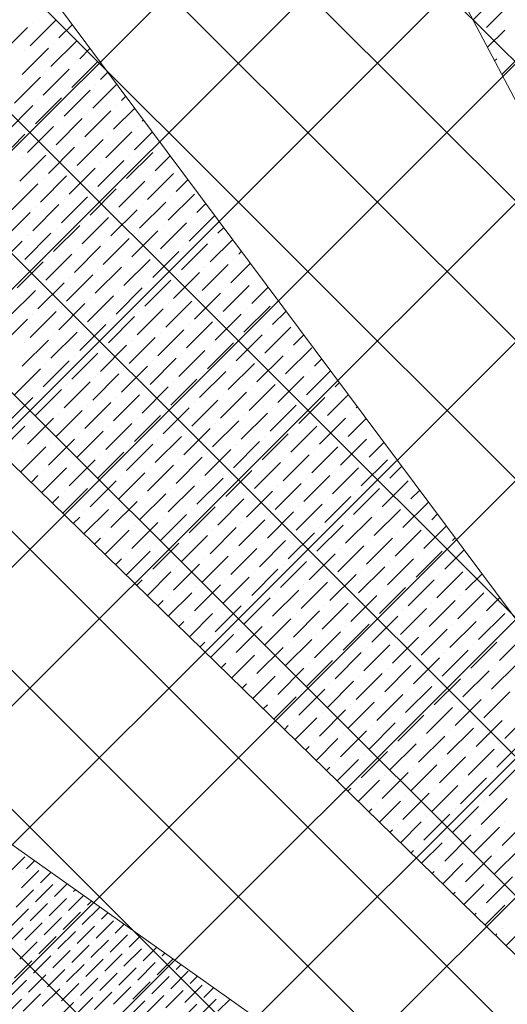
# Model space of a CAD drawing. Header units: millimetres. Extents: x -150 to 17700, y -24664 to 13830.
# Tile 34 of 58: x 7399 to 8639, y 9095 to 11601. Entities that reach past the tile are written whole.
import ezdxf

# ---------------------------------------------------------------- set-up
doc = ezdxf.new("R2010")
doc.units = ezdxf.units.MM
doc.header["$MEASUREMENT"] = 0
doc.layers.get('0').update_dxf_attribs({"lineweight": 5})
doc.layers.add('RCP XREF$0$A-CEILING-01', color=9, linetype='Continuous', lineweight=0, true_color=0x808080)
doc.layers.add('RCP XREF$0$A-CELING ELEMENT', color=9, linetype='Continuous', lineweight=0, true_color=0x808080)

# ---------------------------------------------------------------- blocks, each defined once
blk = doc.blocks.new('RCP XREF')
at = {"layer": 'RCP XREF$0$A-CEILING-01', "color": 8, "linetype": 'Continuous', "lineweight": 0, "true_color": 0x808080}
for p, q in [((200, 3735.5), (9844.5, 13380)), ((441.6, 3270), (10551.6, 13380)), ((630.9, 4520), (9490.9, 13380)), ((1148.7, 3270), (11258.7, 13380)), ((1502.2, 3270), (11612.2, 13380)), ((2209.3, 3270), (12319.3, 13380)), ((2562.9, 3270), (12672.9, 13380)), ((11187.9, 5429.1), (3237, 13380)), ((11364.7, 5605.9), (3590.6, 13380)), ((11718.3, 5959.4), (4297.7, 13380)), ((11895, 6136.2), (4651.2, 13380)), ((12071.8, 6313), (5004.8, 13380)), ((12248.6, 6489.7), (5358.3, 13380)), ((12425.4, 6666.5), (5711.9, 13380)), ((5943.5, 8418.4), (10905.1, 13380)), ((6090.1, 9272.1), (10198, 13380)), ((12778.9, 7020.1), (6419, 13380)), ((11820, 8332.5), (6772.5, 13380)), ((12602.1, 6843.3), (6090, 13355.4)), ((1855.8, 3270), (11865.8, 13280)), ((11541.5, 5782.6), (6090.1, 11234))]:
    blk.add_line(p, q, dxfattribs=at)
at = {"layer": 'RCP XREF$0$A-CELING ELEMENT', "color": 8, "lineweight": 0, "true_color": 0x808080}
for p, q in [((10032.2, 8779.9), (7381.5, 13830)), ((9510.5, 8390.5), (4048, 13722.3)), ((6198.1, 13380), (9756, 8605.6)), ((4048, 11860.3), (9301.5, 8139.7))]:
    blk.add_line(p, q, dxfattribs=at)
at = {"layer": 'RCP XREF$0$A-CELING ELEMENT', "color": 8, "linetype": 'Continuous', "lineweight": 0, "true_color": 0x808080, "transparency": 33554687}
for p, q in [((8551.8, 11600.2), (8579, 11627.5)), ((8585.7, 11581.1), (8652, 11647.4)), ((7352.7, 11514.8), (7419, 11581.1)), ((7425.6, 11534.7), (7491.9, 11601)), ((7432.2, 11594.3), (7432.2, 11594.3)), ((7498.5, 11554.6), (7532.9, 11588.9)), ((8572.4, 11567.8), (8572.4, 11567.8)), ((8588.3, 11530.7), (8632.1, 11574.5)), ((7405.7, 11461.8), (7472, 11528.1)), ((7478.6, 11481.7), (7544.9, 11547.9)), ((7485.2, 11541.3), (7485.2, 11541.3)), ((7551.5, 11501.5), (7578.1, 11528.2)), ((7412.3, 11521.4), (7412.3, 11521.4)), ((8624.8, 11461.1), (8685.1, 11521.4)), ((8625.5, 11514.8), (8625.5, 11514.8)), ((7531.6, 11428.6), (7597.9, 11494.9)), ((7538.3, 11488.3), (7538.3, 11488.3)), ((8606.6, 11495.9), (8612.2, 11501.5)), ((7385.8, 11388.8), (7452.1, 11455.1)), ((7458.7, 11408.7), (7525, 11475)), ((7465.4, 11468.4), (7465.4, 11468.4)), ((7604.6, 11448.5), (7623.4, 11467.4)), ((7584.7, 11375.6), (7646.1, 11437)), ((7591.3, 11435.2), (7591.3, 11435.2)), ((7438.8, 11335.8), (7505.1, 11402.1)), ((7511.8, 11355.7), (7578, 11422)), ((7518.4, 11415.4), (7518.4, 11415.4)), ((7657.6, 11395.5), (7668.7, 11406.6)), ((7365.9, 11315.9), (7432.2, 11382.2)), ((7445.5, 11395.5), (7445.5, 11395.5)), ((7644.3, 11382.2), (7644.3, 11382.2)), ((7564.8, 11302.7), (7631.1, 11369)), ((7571.4, 11362.3), (7571.4, 11362.3)), ((7637.7, 11322.6), (7691.4, 11376.2)), ((7419, 11262.9), (7485.2, 11329.2)), ((7491.9, 11282.8), (7558.2, 11349.1)), ((7498.5, 11342.4), (7498.5, 11342.4)), ((7697.4, 11329.2), (7697.4, 11329.2)), ((7710.6, 11342.4), (7714, 11345.8)), ((7346, 11243), (7412.3, 11309.3)), ((7425.6, 11322.6), (7425.6, 11322.6)), ((7617.8, 11249.6), (7684.1, 11315.9)), ((7624.5, 11309.3), (7624.5, 11309.3)), ((7690.7, 11269.5), (7736.7, 11315.4)), ((7472, 11209.9), (7538.3, 11276.2)), ((7544.9, 11229.7), (7611.2, 11296)), ((7551.5, 11289.4), (7551.5, 11289.4)), ((7750.4, 11276.2), (7750.4, 11276.2)), ((7399.1, 11190), (7465.4, 11256.3)), ((7478.6, 11269.5), (7478.6, 11269.5)), ((7670.9, 11196.6), (7737.1, 11262.9)), ((7677.5, 11256.3), (7677.5, 11256.3)), ((7743.8, 11216.5), (7782, 11254.7)), ((7405.7, 11249.6), (7405.7, 11249.6)), ((7597.9, 11176.7), (7664.2, 11243)), ((7604.6, 11236.4), (7604.6, 11236.4)), ((7452.1, 11136.9), (7518.4, 11203.2)), ((7525, 11156.8), (7591.3, 11223.1)), ((7531.6, 11216.5), (7531.6, 11216.5)), ((7723.9, 11143.6), (7790.2, 11209.9)), ((7730.5, 11203.2), (7730.5, 11203.2)), ((7803.4, 11223.1), (7803.4, 11223.1)), ((7379.2, 11117.1), (7445.5, 11183.3)), ((7458.7, 11196.6), (7458.7, 11196.6)), ((7651, 11123.7), (7717.3, 11190)), ((7657.6, 11183.3), (7657.6, 11183.3)), ((7796.8, 11163.5), (7827.2, 11193.9)), ((7578, 11103.8), (7644.3, 11170.1)), ((7584.7, 11163.5), (7584.7, 11163.5)), ((7776.9, 11090.5), (7843.2, 11156.8)), ((7432.2, 11064), (7498.5, 11130.3)), ((7505.1, 11083.9), (7571.4, 11150.2)), ((7511.8, 11143.6), (7511.8, 11143.6)), ((7704, 11070.6), (7770.3, 11136.9)), ((7710.6, 11130.3), (7710.6, 11130.3)), ((7783.6, 11150.2), (7783.6, 11150.2)), ((7849.8, 11110.4), (7872.5, 11133.1)), ((7359.3, 11044.1), (7425.6, 11110.4)), ((7438.8, 11123.7), (7438.8, 11123.7)), ((7631.1, 11050.8), (7697.4, 11117.1)), ((7637.7, 11110.4), (7637.7, 11110.4)), ((7830, 11037.5), (7895.2, 11102.7)), ((7485.2, 11011), (7551.5, 11077.3)), ((7558.2, 11030.9), (7624.5, 11097.2)), ((7564.8, 11090.5), (7564.8, 11090.5)), ((7757, 11017.6), (7823.3, 11083.9)), ((7763.7, 11077.3), (7763.7, 11077.3)), ((7836.6, 11097.2), (7836.6, 11097.2)), ((7412.3, 10991.1), (7478.6, 11057.4)), ((7419, 11050.8), (7419, 11050.8)), ((7491.9, 11070.6), (7491.9, 11070.6)), ((7684.1, 10997.7), (7750.4, 11064)), ((7690.7, 11057.4), (7690.7, 11057.4)), ((7902.9, 11057.4), (7917.8, 11072.3)), ((7339.4, 10971.2), (7405.7, 11037.5)), ((7611.2, 10977.8), (7677.5, 11044.1)), ((7617.8, 11037.5), (7617.8, 11037.5)), ((7810.1, 10964.6), (7876.4, 11030.9)), ((7883, 10984.5), (7940.5, 11041.9)), ((7889.6, 11044.1), (7889.6, 11044.1)), ((7465.4, 10938.1), (7531.6, 11004.4)), ((7538.3, 10958), (7604.6, 11024.2)), ((7544.9, 11017.6), (7544.9, 11017.6)), ((7737.1, 10944.7), (7803.4, 11011)), ((7743.8, 11004.4), (7743.8, 11004.4)), ((7816.7, 11024.2), (7816.7, 11024.2)), ((7955.9, 11004.4), (7963.1, 11011.6)), ((7392.4, 10918.2), (7458.7, 10984.5)), ((7472, 10997.7), (7472, 10997.7)), ((7664.2, 10924.8), (7730.5, 10991.1)), ((7670.9, 10984.5), (7670.9, 10984.5)), ((7863.1, 10911.5), (7929.4, 10977.8)), ((7936, 10931.4), (7985.8, 10981.2)), ((7942.7, 10991.1), (7942.7, 10991.1)), ((7518.4, 10885), (7584.7, 10951.3)), ((7591.3, 10904.9), (7657.6, 10971.2)), ((7597.9, 10964.6), (7597.9, 10964.6)), ((7790.2, 10891.7), (7856.5, 10958)), ((7796.8, 10951.3), (7796.8, 10951.3)), ((7869.7, 10971.2), (7869.7, 10971.2)), ((7445.5, 10865.1), (7511.8, 10931.4)), ((7525, 10944.7), (7525, 10944.7)), ((7717.3, 10871.8), (7783.6, 10938.1)), ((7723.9, 10931.4), (7723.9, 10931.4)), ((7995.7, 10938.1), (7995.7, 10938.1)), ((7372.5, 10845.3), (7438.8, 10911.5)), ((7452.1, 10924.8), (7452.1, 10924.8)), ((7644.3, 10851.9), (7710.6, 10918.2)), ((7651, 10911.5), (7651, 10911.5)), ((7843.2, 10838.6), (7909.5, 10904.9)), ((7916.1, 10858.5), (7982.4, 10924.8)), ((7922.8, 10918.2), (7922.8, 10918.2)), ((7989.1, 10878.4), (8031, 10920.4)), ((7498.5, 10812.1), (7564.8, 10878.4)), ((7571.4, 10832), (7637.7, 10898.3)), ((7578, 10891.7), (7578, 10891.7)), ((7770.3, 10818.7), (7836.6, 10885)), ((7776.9, 10878.4), (7776.9, 10878.4)), ((7849.8, 10898.3), (7849.8, 10898.3)), ((8048.7, 10885), (8048.7, 10885)), ((7425.6, 10792.2), (7491.9, 10858.5)), ((7432.2, 10851.9), (7432.2, 10851.9)), ((7505.1, 10871.8), (7505.1, 10871.8)), ((7697.4, 10798.9), (7763.7, 10865.1)), ((7704, 10858.5), (7704, 10858.5)), ((7896.2, 10785.6), (7962.5, 10851.9)), ((7969.2, 10805.5), (8035.5, 10871.8)), ((7975.8, 10865.1), (7975.8, 10865.1)), ((8042.1, 10825.4), (8076.3, 10859.6)), ((7352.7, 10772.3), (7419, 10838.6)), ((7551.5, 10759.1), (7617.8, 10825.4)), ((7624.5, 10779), (7690.7, 10845.3)), ((7631.1, 10838.6), (7631.1, 10838.6)), ((7823.3, 10765.7), (7889.6, 10832)), ((7830, 10825.4), (7830, 10825.4)), ((7902.9, 10845.3), (7902.9, 10845.3)), ((7478.6, 10739.2), (7544.9, 10805.5)), ((7558.2, 10818.7), (7558.2, 10818.7)), ((7750.4, 10745.8), (7816.7, 10812.1)), ((7757, 10805.5), (7757, 10805.5)), ((8022.2, 10752.4), (8088.5, 10818.7)), ((8028.8, 10812.1), (8028.8, 10812.1)), ((7405.7, 10719.3), (7472, 10785.6)), ((7412.3, 10779), (7412.3, 10779)), ((7485.2, 10798.9), (7485.2, 10798.9)), ((7677.5, 10725.9), (7743.8, 10792.2)), ((7684.1, 10785.6), (7684.1, 10785.6)), ((7876.4, 10712.7), (7942.7, 10779)), ((7949.3, 10732.6), (8015.6, 10798.9)), ((7955.9, 10792.2), (7955.9, 10792.2)), ((8095.1, 10772.3), (8121.6, 10798.8)), ((7531.6, 10686.2), (7597.9, 10752.4)), ((7604.6, 10706), (7670.9, 10772.3)), ((7611.2, 10765.7), (7611.2, 10765.7)), ((7803.4, 10692.8), (7869.7, 10759.1)), ((7810.1, 10752.4), (7810.1, 10752.4)), ((7883, 10772.3), (7883, 10772.3)), ((8075.2, 10699.4), (8141.5, 10765.7)), ((8081.9, 10759.1), (8081.9, 10759.1)), ((7458.7, 10666.3), (7525, 10732.6)), ((7465.4, 10725.9), (7465.4, 10725.9)), ((7538.3, 10745.8), (7538.3, 10745.8)), ((7730.5, 10672.9), (7796.8, 10739.2)), ((7737.1, 10732.6), (7737.1, 10732.6)), ((7929.4, 10659.6), (7995.7, 10725.9)), ((8002.3, 10679.5), (8068.6, 10745.8)), ((8008.9, 10739.2), (8008.9, 10739.2)), ((8148.2, 10719.3), (8166.9, 10738.1)), ((7385.8, 10646.4), (7452.1, 10712.7)), ((7657.6, 10653), (7723.9, 10719.3)), ((7664.2, 10712.7), (7664.2, 10712.7)), ((7856.5, 10639.8), (7922.8, 10706)), ((7936, 10719.3), (7936, 10719.3)), ((8128.3, 10646.4), (8189.6, 10707.7)), ((8134.9, 10706), (8134.9, 10706)), ((7511.8, 10613.2), (7578, 10679.5)), ((7584.7, 10633.1), (7651, 10699.4)), ((7591.3, 10692.8), (7591.3, 10692.8)), ((7783.6, 10619.9), (7849.8, 10686.2)), ((7790.2, 10679.5), (7790.2, 10679.5)), ((7863.1, 10699.4), (7863.1, 10699.4)), ((8055.3, 10626.5), (8121.6, 10692.8)), ((8062, 10686.2), (8062, 10686.2)), ((8201.2, 10666.3), (8212.2, 10677.3)), ((7438.8, 10593.4), (7505.1, 10659.6)), ((7445.5, 10653), (7445.5, 10653)), ((7518.4, 10672.9), (7518.4, 10672.9)), ((7710.6, 10600), (7776.9, 10666.3)), ((7717.3, 10659.6), (7717.3, 10659.6)), ((7909.5, 10586.7), (7975.8, 10653)), ((7982.4, 10606.6), (8048.7, 10672.9)), ((7989.1, 10666.3), (7989.1, 10666.3)), ((8187.9, 10653), (8187.9, 10653)), ((7365.9, 10573.5), (7432.2, 10639.8)), ((7564.8, 10560.2), (7631.1, 10626.5)), ((7637.7, 10580.1), (7704, 10646.4)), ((7644.3, 10639.8), (7644.3, 10639.8)), ((7836.6, 10566.8), (7902.9, 10633.1)), ((7843.2, 10626.5), (7843.2, 10626.5)), ((7916.1, 10646.4), (7916.1, 10646.4)), ((8108.4, 10573.5), (8174.7, 10639.8)), ((8115, 10633.1), (8115, 10633.1)), ((8181.3, 10593.4), (8234.9, 10646.9)), ((7491.9, 10540.3), (7558.2, 10606.6)), ((7498.5, 10600), (7498.5, 10600)), ((7571.4, 10619.9), (7571.4, 10619.9)), ((7763.7, 10546.9), (7830, 10613.2)), ((7770.3, 10606.6), (7770.3, 10606.6)), ((7962.5, 10533.7), (8028.8, 10600)), ((8035.5, 10553.6), (8101.8, 10619.9)), ((8042.1, 10613.2), (8042.1, 10613.2)), ((8241, 10600), (8241, 10600)), ((8254.2, 10613.2), (8257.5, 10616.5)), ((7419, 10520.4), (7485.2, 10586.7)), ((7425.6, 10580.1), (7425.6, 10580.1)), ((7690.7, 10527.1), (7757, 10593.4)), ((7697.4, 10586.7), (7697.4, 10586.7)), ((7889.6, 10513.8), (7955.9, 10580.1)), ((7969.2, 10593.4), (7969.2, 10593.4)), ((8161.4, 10520.4), (8227.7, 10586.7)), ((8168, 10580.1), (8168, 10580.1)), ((8234.3, 10540.3), (8280.1, 10586.1)), ((7347.4, 10501.9), (7412.3, 10566.8)), ((7544.9, 10487.3), (7611.2, 10553.6)), ((7617.8, 10507.2), (7684.1, 10573.5)), ((7624.5, 10566.8), (7624.5, 10566.8)), ((7816.7, 10493.9), (7883, 10560.2)), ((7823.3, 10553.6), (7823.3, 10553.6)), ((7896.2, 10573.5), (7896.2, 10573.5)), ((8088.5, 10500.5), (8154.8, 10566.8)), ((8095.1, 10560.2), (8095.1, 10560.2)), ((7472, 10467.4), (7538.3, 10533.7)), ((7478.6, 10527.1), (7478.6, 10527.1)), ((7551.5, 10546.9), (7551.5, 10546.9)), ((7743.8, 10474), (7810.1, 10540.3)), ((7750.4, 10533.7), (7750.4, 10533.7)), ((7942.7, 10460.8), (8008.9, 10527.1)), ((8015.6, 10480.7), (8081.9, 10546.9)), ((8022.2, 10540.3), (8022.2, 10540.3)), ((8214.4, 10467.4), (8280.7, 10533.7)), ((8221.1, 10527.1), (8221.1, 10527.1)), ((8287.4, 10487.3), (8325.4, 10525.4)), ((8294, 10546.9), (8294, 10546.9)), ((7401, 10449.5), (7465.4, 10513.8)), ((7405.7, 10507.2), (7405.7, 10507.2)), ((7597.9, 10434.3), (7664.2, 10500.5)), ((7670.9, 10454.1), (7737.1, 10520.4)), ((7677.5, 10513.8), (7677.5, 10513.8)), ((7869.7, 10440.9), (7936, 10507.2)), ((7876.4, 10500.5), (7876.4, 10500.5)), ((7949.3, 10520.4), (7949.3, 10520.4)), ((8141.5, 10447.5), (8207.8, 10513.8)), ((8148.2, 10507.2), (8148.2, 10507.2)), ((7525, 10414.4), (7591.3, 10480.7)), ((7604.6, 10493.9), (7604.6, 10493.9)), ((7796.8, 10421), (7863.1, 10487.3)), ((7803.4, 10480.7), (7803.4, 10480.7)), ((8068.6, 10427.6), (8134.9, 10493.9)), ((8075.2, 10487.3), (8075.2, 10487.3)), ((8267.5, 10414.4), (8333.8, 10480.7)), ((8347, 10493.9), (8347, 10493.9)), ((7454.7, 10397.1), (7518.4, 10460.8)), ((7458.7, 10454.1), (7458.7, 10454.1)), ((7531.6, 10474), (7531.6, 10474)), ((7723.9, 10401.1), (7790.2, 10467.4)), ((7730.5, 10460.8), (7730.5, 10460.8)), ((7922.8, 10387.8), (7989.1, 10454.1)), ((7995.7, 10407.7), (8062, 10474)), ((8002.3, 10467.4), (8002.3, 10467.4)), ((8194.6, 10394.5), (8260.8, 10460.8)), ((8201.2, 10454.1), (8201.2, 10454.1)), ((8274.1, 10474), (8274.1, 10474)), ((8340.4, 10434.3), (8370.7, 10464.6)), ((7427.9, 10423.3), (7445.5, 10440.9)), ((7578, 10361.3), (7644.3, 10427.6)), ((7651, 10381.2), (7717.3, 10447.5)), ((7657.6, 10440.9), (7657.6, 10440.9)), ((7849.8, 10368), (7916.1, 10434.3)), ((7856.5, 10427.6), (7856.5, 10427.6)), ((7929.4, 10447.5), (7929.4, 10447.5)), ((8121.6, 10374.6), (8187.9, 10440.9)), ((8128.3, 10434.3), (8128.3, 10434.3)), ((8320.5, 10361.3), (8386.8, 10427.6)), ((7508.4, 10344.7), (7571.4, 10407.7)), ((7511.8, 10401.1), (7511.8, 10401.1)), ((7584.7, 10421), (7584.7, 10421)), ((7776.9, 10348.1), (7843.2, 10414.4)), ((7783.6, 10407.7), (7783.6, 10407.7)), ((7975.8, 10334.8), (8042.1, 10401.1)), ((8048.7, 10354.7), (8115, 10421)), ((8055.3, 10414.4), (8055.3, 10414.4)), ((8247.6, 10341.4), (8313.9, 10407.7)), ((8254.2, 10401.1), (8254.2, 10401.1)), ((8327.1, 10421), (8327.1, 10421)), ((8393.4, 10381.2), (8416, 10403.8)), ((7481.5, 10370.9), (7498.5, 10387.8)), ((7631.1, 10308.3), (7697.4, 10374.6)), ((7704, 10328.2), (7770.3, 10394.5)), ((7710.6, 10387.8), (7710.6, 10387.8)), ((7902.9, 10314.9), (7969.2, 10381.2)), ((7909.5, 10374.6), (7909.5, 10374.6)), ((7982.4, 10394.5), (7982.4, 10394.5)), ((8174.7, 10321.6), (8241, 10387.8)), ((8181.3, 10381.2), (8181.3, 10381.2)), ((7562.1, 10292.3), (7624.5, 10354.7)), ((7637.7, 10368), (7637.7, 10368)), ((7830, 10295), (7896.2, 10361.3)), ((7836.6, 10354.7), (7836.6, 10354.7)), ((8101.8, 10301.7), (8168, 10368)), ((8108.4, 10361.3), (8108.4, 10361.3)), ((8300.6, 10288.4), (8366.9, 10354.7)), ((8373.5, 10308.3), (8438.7, 10373.4)), ((8380.2, 10368), (8380.2, 10368)), ((7535.2, 10318.5), (7551.5, 10334.8)), ((7564.8, 10348.1), (7564.8, 10348.1)), ((7757, 10275.2), (7823.3, 10341.4)), ((7763.7, 10334.8), (7763.7, 10334.8)), ((7955.9, 10261.9), (8022.2, 10328.2)), ((8028.8, 10281.8), (8095.1, 10348.1)), ((8035.5, 10341.4), (8035.5, 10341.4)), ((8227.7, 10268.5), (8294, 10334.8)), ((8234.3, 10328.2), (8234.3, 10328.2)), ((8307.3, 10348.1), (8307.3, 10348.1)), ((8446.5, 10328.2), (8461.3, 10343)), ((7615.7, 10239.9), (7677.5, 10301.7)), ((7684.1, 10255.3), (7750.4, 10321.6)), ((7690.7, 10314.9), (7690.7, 10314.9)), ((7883, 10242), (7949.3, 10308.3)), ((7889.6, 10301.7), (7889.6, 10301.7)), ((7962.5, 10321.6), (7962.5, 10321.6)), ((8154.8, 10248.6), (8221.1, 10314.9)), ((8161.4, 10308.3), (8161.4, 10308.3)), ((8353.7, 10235.4), (8419.9, 10301.7)), ((8426.6, 10255.3), (8484, 10312.6)), ((8433.2, 10314.9), (8433.2, 10314.9)), ((7588.9, 10266.1), (7604.6, 10281.8)), ((7617.8, 10295), (7617.8, 10295)), ((7810.1, 10222.1), (7876.4, 10288.4)), ((7816.7, 10281.8), (7816.7, 10281.8)), ((8008.9, 10208.9), (8075.2, 10275.2)), ((8081.9, 10228.7), (8148.2, 10295)), ((8088.5, 10288.4), (8088.5, 10288.4)), ((8280.7, 10215.5), (8347, 10281.8)), ((8287.4, 10275.2), (8287.4, 10275.2)), ((8360.3, 10295), (8360.3, 10295)), ((8499.5, 10275.2), (8506.6, 10282.3)), ((7737.1, 10202.2), (7803.4, 10268.5)), ((7743.8, 10261.9), (7743.8, 10261.9)), ((7936, 10189), (8002.3, 10255.3)), ((8015.6, 10268.5), (8015.6, 10268.5)), ((8207.8, 10195.6), (8274.1, 10261.9)), ((8214.4, 10255.3), (8214.4, 10255.3)), ((8479.6, 10202.2), (8529.2, 10251.9)), ((8486.2, 10261.9), (8486.2, 10261.9)), ((7642.6, 10213.7), (7657.6, 10228.7)), ((7669.4, 10187.5), (7730.5, 10248.6)), ((7670.9, 10242), (7670.9, 10242)), ((7863.1, 10169.1), (7929.4, 10235.4)), ((7869.7, 10228.7), (7869.7, 10228.7)), ((7942.7, 10248.6), (7942.7, 10248.6)), ((8134.9, 10175.7), (8201.2, 10242)), ((8141.5, 10235.4), (8141.5, 10235.4)), ((8333.8, 10162.5), (8400.1, 10228.7)), ((8406.7, 10182.3), (8473, 10248.6)), ((8413.3, 10242), (8413.3, 10242)), ((7790.2, 10149.2), (7856.5, 10215.5)), ((7796.8, 10208.9), (7796.8, 10208.9)), ((7989.1, 10135.9), (8055.3, 10202.2)), ((8062, 10155.8), (8128.3, 10222.1)), ((8068.6, 10215.5), (8068.6, 10215.5)), ((8260.8, 10142.6), (8327.1, 10208.9)), ((8267.5, 10202.2), (8267.5, 10202.2)), ((8340.4, 10222.1), (8340.4, 10222.1)), ((8539.3, 10208.9), (8539.3, 10208.9)), ((7696.2, 10161.3), (7710.6, 10175.7)), ((7723.1, 10135.1), (7783.6, 10195.6)), ((7723.9, 10189), (7723.9, 10189)), ((7916.1, 10116.1), (7982.4, 10182.3)), ((7922.8, 10175.7), (7922.8, 10175.7)), ((7995.7, 10195.6), (7995.7, 10195.6)), ((8187.9, 10122.7), (8254.2, 10189)), ((8194.6, 10182.3), (8194.6, 10182.3)), ((8386.8, 10109.4), (8453.1, 10175.7)), ((8459.7, 10129.3), (8526, 10195.6)), ((8466.4, 10189), (8466.4, 10189)), ((8532.6, 10149.2), (8574.5, 10191.1)), ((7843.2, 10096.2), (7909.5, 10162.5)), ((7849.8, 10155.8), (7849.8, 10155.8)), ((8042.1, 10082.9), (8108.4, 10149.2)), ((8115, 10102.8), (8181.3, 10169.1)), ((8121.6, 10162.5), (8121.6, 10162.5)), ((8313.9, 10089.5), (8380.2, 10155.8)), ((8320.5, 10149.2), (8320.5, 10149.2)), ((8393.4, 10169.1), (8393.4, 10169.1)), ((8592.3, 10155.8), (8592.3, 10155.8)), ((7776.8, 10082.7), (7836.6, 10142.6)), ((7776.9, 10135.9), (7776.9, 10135.9)), ((7969.2, 10063), (8035.5, 10129.3)), ((8048.7, 10142.6), (8048.7, 10142.6)), ((8241, 10069.6), (8307.3, 10135.9)), ((8247.6, 10129.3), (8247.6, 10129.3)), ((8512.8, 10076.3), (8579, 10142.6)), ((8519.4, 10135.9), (8519.4, 10135.9)), ((8585.7, 10096.2), (8619.8, 10130.3)), ((7749.9, 10108.9), (7763.7, 10122.7)), ((7896.2, 10043.1), (7962.5, 10109.4)), ((7902.9, 10102.8), (7902.9, 10102.8)), ((7975.8, 10122.7), (7975.8, 10122.7)), ((8168, 10049.8), (8234.3, 10116.1)), ((8174.7, 10109.4), (8174.7, 10109.4)), ((8366.9, 10036.5), (8433.2, 10102.8)), ((8439.8, 10056.4), (8506.1, 10122.7)), ((8446.5, 10116.1), (8446.5, 10116.1)), ((7830, 10082.9), (7830, 10082.9)), ((7830.4, 10030.4), (7889.6, 10089.5)), ((8022.2, 10010), (8088.5, 10076.3)), ((8095.1, 10029.9), (8161.4, 10096.2)), ((8101.8, 10089.5), (8101.8, 10089.5)), ((8294, 10016.6), (8360.3, 10082.9)), ((8300.6, 10076.3), (8300.6, 10076.3)), ((8373.5, 10096.2), (8373.5, 10096.2)), ((8565.8, 10023.2), (8632.1, 10089.5)), ((8572.4, 10082.9), (8572.4, 10082.9)), ((7803.6, 10056.5), (7816.7, 10069.6)), ((7949.3, 9990.1), (8015.6, 10056.4)), ((7955.9, 10049.8), (7955.9, 10049.8)), ((8028.8, 10069.6), (8028.8, 10069.6)), ((8221.1, 9996.7), (8287.4, 10063)), ((8227.7, 10056.4), (8227.7, 10056.4)), ((8419.9, 9983.5), (8486.2, 10049.8)), ((8492.9, 10003.4), (8559.2, 10069.6)), ((8499.5, 10063), (8499.5, 10063)), ((7883, 10029.9), (7883, 10029.9)), ((7884.1, 9978), (7942.7, 10036.5)), ((8075.2, 9957), (8141.5, 10023.2)), ((8148.2, 9976.8), (8214.4, 10043.1)), ((8154.8, 10036.5), (8154.8, 10036.5)), ((8347, 9963.6), (8413.3, 10029.9)), ((8353.7, 10023.2), (8353.7, 10023.2)), ((8426.6, 10043.1), (8426.6, 10043.1)), ((8618.8, 9970.2), (8685.1, 10036.5)), ((8625.5, 10029.9), (8625.5, 10029.9)), ((7857.3, 10004.2), (7869.7, 10016.6)), ((8002.3, 9937.1), (8068.6, 10003.4)), ((8081.9, 10016.6), (8081.9, 10016.6)), ((8274.1, 9943.7), (8340.4, 10010)), ((8280.7, 10003.4), (8280.7, 10003.4)), ((8545.9, 9950.3), (8612.2, 10016.6)), ((8552.5, 10010), (8552.5, 10010)), ((7936, 9976.8), (7936, 9976.8)), ((7937.8, 9925.6), (7995.7, 9983.5)), ((8008.9, 9996.7), (8008.9, 9996.7)), ((8201.2, 9923.8), (8267.5, 9990.1)), ((8207.8, 9983.5), (8207.8, 9983.5)), ((8400.1, 9910.6), (8466.4, 9976.8)), ((8473, 9930.4), (8539.3, 9996.7)), ((8479.6, 9990.1), (8479.6, 9990.1)), ((7910.9, 9951.8), (7922.8, 9963.6)), ((8055.3, 9884), (8121.6, 9950.3)), ((8128.3, 9903.9), (8194.6, 9970.2)), ((8134.9, 9963.6), (8134.9, 9963.6)), ((8327.1, 9890.7), (8393.4, 9957)), ((8333.8, 9950.3), (8333.8, 9950.3)), ((8406.7, 9970.2), (8406.7, 9970.2)), ((8598.9, 9897.3), (8665.2, 9963.6)), ((8605.6, 9957), (8605.6, 9957)), ((7989.1, 9923.8), (7989.1, 9923.8)), ((7991.5, 9873.2), (8048.7, 9930.4)), ((8062, 9943.7), (8062, 9943.7)), ((8254.2, 9870.8), (8320.5, 9937.1)), ((8260.8, 9930.4), (8260.8, 9930.4)), ((8453.1, 9857.5), (8519.4, 9923.8)), ((8526, 9877.4), (8592.3, 9943.7)), ((8532.6, 9937.1), (8532.6, 9937.1)), ((7964.6, 9899.4), (7975.8, 9910.6)), ((8181.3, 9850.9), (8247.6, 9917.2)), ((8187.9, 9910.6), (8187.9, 9910.6)), ((8380.2, 9837.6), (8446.5, 9903.9)), ((8459.7, 9917.2), (8459.7, 9917.2)), ((8045.1, 9820.8), (8101.8, 9877.4)), ((8108.4, 9831), (8174.7, 9897.3)), ((8115, 9890.7), (8115, 9890.7)), ((8307.3, 9817.7), (8373.5, 9884)), ((8313.9, 9877.4), (8313.9, 9877.4)), ((8386.8, 9897.3), (8386.8, 9897.3)), ((8579, 9824.4), (8645.3, 9890.7)), ((8585.7, 9884), (8585.7, 9884)), ((8018.3, 9847), (8028.8, 9857.5)), ((8042.1, 9870.8), (8042.1, 9870.8)), ((8234.3, 9797.9), (8300.6, 9864.1)), ((8241, 9857.5), (8241, 9857.5)), ((8433.2, 9784.6), (8499.5, 9850.9)), ((8506.1, 9804.5), (8572.4, 9870.8)), ((8512.8, 9864.1), (8512.8, 9864.1)), ((8098.8, 9768.4), (8154.8, 9824.4)), ((8161.4, 9778), (8227.7, 9844.3)), ((8168, 9837.6), (8168, 9837.6)), ((8360.3, 9764.7), (8426.6, 9831)), ((8366.9, 9824.4), (8366.9, 9824.4)), ((8439.8, 9844.3), (8439.8, 9844.3)), ((8632.1, 9771.3), (8698.4, 9837.6)), ((8072, 9794.6), (8081.9, 9804.5)), ((8095.1, 9817.7), (8095.1, 9817.7)), ((8287.4, 9744.8), (8353.7, 9811.1)), ((8294, 9804.5), (8294, 9804.5)), ((8486.2, 9731.6), (8552.5, 9797.9)), ((8559.2, 9751.5), (8625.5, 9817.7)), ((8565.8, 9811.1), (8565.8, 9811.1)), ((8214.4, 9724.9), (8280.7, 9791.2)), ((8221.1, 9784.6), (8221.1, 9784.6)), ((8413.3, 9711.7), (8479.6, 9778)), ((8492.9, 9791.2), (8492.9, 9791.2)), ((8125.6, 9742.2), (8134.9, 9751.5)), ((8148.2, 9764.7), (8148.2, 9764.7)), ((8152.5, 9716), (8207.8, 9771.3)), ((8340.4, 9691.8), (8406.7, 9758.1)), ((8347, 9751.5), (8347, 9751.5)), ((8419.9, 9771.3), (8419.9, 9771.3)), ((8612.2, 9698.4), (8678.5, 9764.7)), ((8618.8, 9758.1), (8618.8, 9758.1)), ((8267.5, 9671.9), (8333.8, 9738.2)), ((8274.1, 9731.6), (8274.1, 9731.6)), ((8466.4, 9658.6), (8532.6, 9724.9)), ((8539.3, 9678.5), (8605.6, 9744.8)), ((8545.9, 9738.2), (8545.9, 9738.2)), ((8179.3, 9689.8), (8187.9, 9698.4)), ((8201.2, 9711.7), (8201.2, 9711.7)), ((8206.2, 9663.6), (8260.8, 9718.3)), ((8393.4, 9638.8), (8459.7, 9705)), ((8400.1, 9698.4), (8400.1, 9698.4)), ((8473, 9718.3), (8473, 9718.3)), ((8320.5, 9618.9), (8386.8, 9685.2)), ((8327.1, 9678.5), (8327.1, 9678.5)), ((8592.3, 9625.5), (8658.6, 9691.8)), ((8598.9, 9685.2), (8598.9, 9685.2)), ((8254.2, 9658.6), (8254.2, 9658.6)), ((8259.8, 9611.2), (8313.9, 9665.3)), ((8446.5, 9585.7), (8512.8, 9652)), ((8519.4, 9605.6), (8585.7, 9671.9)), ((8526, 9665.3), (8526, 9665.3)), ((8233, 9637.4), (8241, 9645.4)), ((8373.5, 9565.8), (8439.8, 9632.1)), ((8380.2, 9625.5), (8380.2, 9625.5)), ((8453.1, 9645.4), (8453.1, 9645.4)), ((8307.3, 9605.6), (8307.3, 9605.6)), ((8313.5, 9558.8), (8366.9, 9612.2)), ((8499.5, 9532.7), (8565.8, 9599)), ((8572.4, 9552.6), (8638.7, 9618.9)), ((8579, 9612.2), (8579, 9612.2)), ((8286.7, 9585), (8294, 9592.4)), ((8426.6, 9512.8), (8492.9, 9579.1)), ((8433.2, 9572.5), (8433.2, 9572.5)), ((8506.1, 9592.4), (8506.1, 9592.4)), ((8360.3, 9552.6), (8360.3, 9552.6)), ((8367.2, 9506.4), (8419.9, 9559.2)), ((8625.5, 9499.5), (8691.7, 9565.8)), ((8632.1, 9559.2), (8632.1, 9559.2)), ((8340.4, 9532.6), (8347, 9539.3)), ((8479.6, 9459.8), (8545.9, 9526.1)), ((8552.5, 9479.7), (8618.8, 9545.9)), ((8559.2, 9539.3), (8559.2, 9539.3)), ((8413.3, 9499.5), (8413.3, 9499.5)), ((8420.9, 9454.1), (8473, 9506.2)), ((8486.2, 9519.4), (8486.2, 9519.4)), ((8394, 9480.3), (8400.1, 9486.3)), ((8532.6, 9406.7), (8598.9, 9473)), ((8605.6, 9426.6), (8671.9, 9492.9)), ((8612.2, 9486.3), (8612.2, 9486.3)), ((7368.1, 9426.6), (7412.3, 9470.8)), ((7416.7, 9439.9), (7437, 9460.2)), ((8474.5, 9401.7), (8526, 9453.1)), ((8539.3, 9466.4), (8539.3, 9466.4)), ((7403.5, 9391.3), (7447.7, 9435.5)), ((7407.9, 9431), (7407.9, 9431)), ((7452.1, 9404.5), (7478.4, 9430.8)), ((7456.5, 9444.3), (7456.5, 9444.3)), ((8447.7, 9427.9), (8453.1, 9433.3)), ((8466.4, 9446.5), (8466.4, 9446.5)), ((7438.8, 9355.9), (7483, 9400.1)), ((7487.5, 9369.2), (7519.8, 9401.5)), ((7491.9, 9408.9), (7491.9, 9408.9)), ((8528.2, 9349.3), (8579, 9400.1)), ((8585.7, 9353.7), (8652, 9420)), ((8592.3, 9413.4), (8592.3, 9413.4)), ((7390.2, 9342.7), (7434.4, 9386.8)), ((7443.3, 9395.7), (7443.3, 9395.7)), ((7522.8, 9333.8), (7561.2, 9372.2)), ((7527.2, 9373.6), (7527.2, 9373.6)), ((7536.1, 9382.4), (7540.5, 9386.9)), ((8501.4, 9375.5), (8506.1, 9380.2)), ((8519.4, 9393.5), (8519.4, 9393.5)), ((7425.6, 9307.3), (7469.8, 9351.5)), ((7430, 9347.1), (7430, 9347.1)), ((7474.2, 9320.6), (7518.4, 9364.8)), ((7478.6, 9360.3), (7478.6, 9360.3)), ((7571.4, 9347.1), (7581.9, 9357.6)), ((8581.9, 9296.9), (8632.1, 9347.1)), ((7377, 9294), (7421.2, 9338.2)), ((7509.5, 9285.2), (7553.7, 9329.4)), ((7514, 9325), (7514, 9325)), ((7558.2, 9298.5), (7602.4, 9342.7)), ((7562.6, 9338.2), (7562.6, 9338.2)), ((7606.8, 9311.7), (7623.3, 9328.2)), ((8555.1, 9323.1), (8559.2, 9327.2)), ((8572.4, 9340.4), (8572.4, 9340.4)), ((7412.3, 9258.7), (7456.5, 9302.9)), ((7416.7, 9298.5), (7416.7, 9298.5)), ((7460.9, 9271.9), (7505.1, 9316.1)), ((7465.4, 9311.7), (7465.4, 9311.7)), ((7593.5, 9263.1), (7637.7, 9307.3)), ((7597.9, 9302.9), (7597.9, 9302.9)), ((7642.1, 9276.4), (7664.7, 9298.9)), ((7363.7, 9245.4), (7407.9, 9289.6)), ((7496.3, 9236.6), (7540.5, 9280.8)), ((7500.7, 9276.4), (7500.7, 9276.4)), ((7544.9, 9249.8), (7589.1, 9294)), ((7549.3, 9289.6), (7549.3, 9289.6)), ((7628.9, 9227.8), (7673.1, 9271.9)), ((7681.9, 9280.8), (7681.9, 9280.8)), ((8608.7, 9270.7), (8612.2, 9274.2)), ((8625.5, 9287.4), (8625.5, 9287.4)), ((8635.6, 9244.5), (8685.1, 9294)), ((7399.1, 9210.1), (7443.3, 9254.3)), ((7403.5, 9249.8), (7403.5, 9249.8)), ((7447.7, 9223.3), (7491.9, 9267.5)), ((7452.1, 9263.1), (7452.1, 9263.1)), ((7580.3, 9214.5), (7624.5, 9258.7)), ((7584.7, 9254.3), (7584.7, 9254.3)), ((7633.3, 9267.5), (7633.3, 9267.5)), ((7677.5, 9241), (7706.1, 9269.6)), ((7726.1, 9254.3), (7726.8, 9254.9)), ((7483, 9188), (7527.2, 9232.2)), ((7487.5, 9227.8), (7487.5, 9227.8)), ((7531.6, 9201.2), (7575.8, 9245.4)), ((7536.1, 9241), (7536.1, 9241)), ((7615.6, 9179.1), (7659.8, 9223.3)), ((7664.2, 9192.4), (7708.4, 9236.6)), ((7668.6, 9232.2), (7668.6, 9232.2)), ((7712.8, 9205.7), (7747.5, 9240.3)), ((7717.3, 9245.4), (7717.3, 9245.4)), ((7761.5, 9218.9), (7768.2, 9225.6)), ((7385.8, 9161.5), (7430, 9205.7)), ((7434.4, 9174.7), (7478.6, 9218.9)), ((7438.8, 9214.5), (7438.8, 9214.5)), ((7518.4, 9152.6), (7562.6, 9196.8)), ((7567, 9165.9), (7611.2, 9210.1)), ((7571.4, 9205.7), (7571.4, 9205.7)), ((7620, 9218.9), (7620, 9218.9)), ((7699.6, 9157), (7743.8, 9201.2)), ((7704, 9196.8), (7704, 9196.8)), ((7748.2, 9170.3), (7788.9, 9211)), ((7752.6, 9210.1), (7752.6, 9210.1)), ((7469.8, 9139.4), (7514, 9183.6)), ((7474.2, 9179.1), (7474.2, 9179.1)), ((7522.8, 9192.4), (7522.8, 9192.4)), ((7602.4, 9130.5), (7646.6, 9174.7)), ((7651, 9143.8), (7695.2, 9188)), ((7655.4, 9183.6), (7655.4, 9183.6)), ((7783.6, 9134.9), (7827.7, 9179.1)), ((7788, 9174.7), (7788, 9174.7)), ((7796.8, 9183.6), (7809.6, 9196.3)), ((7372.5, 9112.8), (7416.7, 9157)), ((7421.2, 9126.1), (7465.4, 9170.3)), ((7425.6, 9165.9), (7425.6, 9165.9)), ((7505.1, 9104), (7549.3, 9148.2)), ((7553.7, 9117.3), (7597.9, 9161.5)), ((7558.2, 9157), (7558.2, 9157)), ((7606.8, 9170.3), (7606.8, 9170.3)), ((7686.3, 9108.4), (7730.5, 9152.6)), ((7690.7, 9148.2), (7690.7, 9148.2)), ((7734.9, 9121.7), (7779.1, 9165.9)), ((7739.4, 9161.5), (7739.4, 9161.5)), ((7832.2, 9148.2), (7851, 9167)), ((7407.9, 9077.5), (7452.1, 9121.7)), ((7456.5, 9090.7), (7500.7, 9134.9)), ((7460.9, 9130.5), (7460.9, 9130.5)), ((7509.5, 9143.8), (7509.5, 9143.8)), ((7589.1, 9081.9), (7633.3, 9126.1)), ((7593.5, 9121.7), (7593.5, 9121.7)), ((7637.7, 9095.2), (7681.9, 9139.4)), ((7642.1, 9134.9), (7642.1, 9134.9)), ((7770.3, 9086.3), (7814.5, 9130.5)), ((7774.7, 9126.1), (7774.7, 9126.1)), ((7818.9, 9099.6), (7863.1, 9143.8)), ((7823.3, 9139.4), (7823.3, 9139.4)), ((7867.5, 9112.8), (7892.4, 9137.7)), ((7359.3, 9064.2), (7403.5, 9108.4)), ((7412.3, 9117.3), (7412.3, 9117.3)), ((7491.9, 9055.4), (7536.1, 9099.6)), ((7540.5, 9068.7), (7584.7, 9112.8)), ((7544.9, 9108.4), (7544.9, 9108.4)), ((7673.1, 9059.8), (7717.3, 9104)), ((7677.5, 9099.6), (7677.5, 9099.6)), ((7721.7, 9073.1), (7765.9, 9117.3)), ((7726.1, 9112.8), (7726.1, 9112.8)), ((7854.3, 9064.2), (7898.5, 9108.4)), ((7858.7, 9104), (7858.7, 9104)), ((7902.9, 9077.5), (7933.8, 9108.4)), ((7907.3, 9117.3), (7907.3, 9117.3)), ((7496.3, 9095.2), (7496.3, 9095.2)), ((7805.6, 9051), (7849.8, 9095.2))]:
    blk.add_line(p, q, dxfattribs=at)

msp = doc.modelspace()

# ---------------------------------------------------------------- block references
at = {"color": 8, "true_color": 0x808080}
msp.add_blockref('RCP XREF', (0, 0), dxfattribs=at)

doc.saveas('drawing.dxf')
